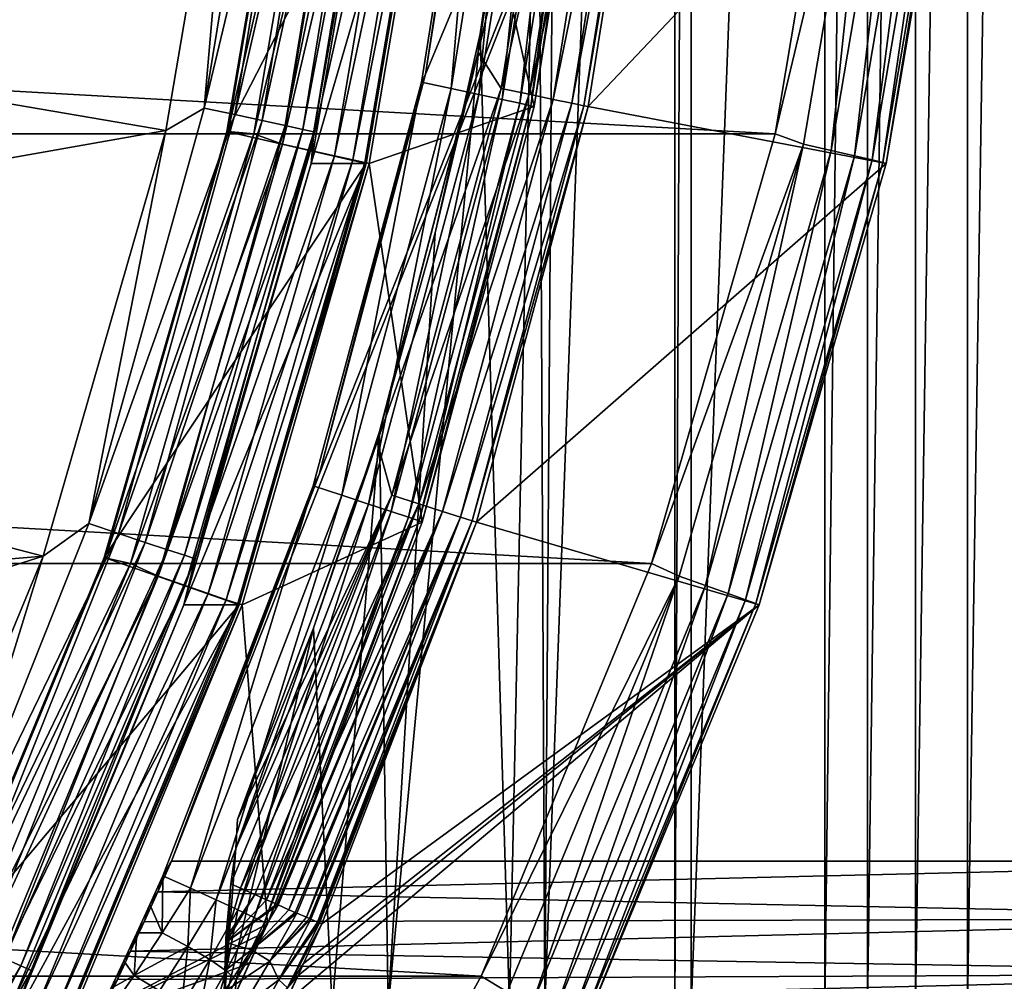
# Model space of a CAD drawing. Header units: metres. Extents: x -22 to 237, y -22 to 22.
# Tile 61 of 80: x 140.56 to 143.92, y -5.91 to -2.62. Entities that reach past the tile are written whole.
import ezdxf

# ---------------------------------------------------------------- set-up
doc = ezdxf.new("R2010")
doc.units = ezdxf.units.M
doc.layers.add('solid_KKK', color=7, linetype='CONTINUOUS')

msp = doc.modelspace()

# ---------------------------------------------------------------- linework, layer by layer
at = {"layer": 'solid_KKK'}
for points in [[(222, -15, 265.399994), (222, 15, 265.399994), (120.987495, 15, 265.399994)], [(120.987495, -15, 265.399994), (222, -15, 265.399994), (120.987495, 15, 265.399994)], [(120.987495, -15, 250.300003), (120.987495, 15, 250.300003), (222, 15, 250.300003)], [(120.987495, -15, 250.300003), (222, 15, 250.300003), (222, -15, 250.300003)], [(142.799225, 6, 364.631592), (142.799225, -6, 364.631592), (142.35466, -6, 364.355774)], [(142.397034, -0.00001, 364.379211), (142.799225, 6, 364.631592), (142.35466, -6, 364.355774)], [(142.854401, 6, 364.670746), (142.854401, -6, 364.670746), (142.799225, -6, 364.631592)], [(142.799225, 6, 364.631592), (142.854401, 6, 364.670746), (142.799225, -6, 364.631592)], [(143.311172, 6, 365.045319), (143.311172, -6, 365.045319), (142.854401, -6, 364.670746)], [(142.854401, 6, 364.670746), (143.311172, 6, 365.045319), (142.854401, -6, 364.670746)], [(143.457291, 6, 365.157959), (143.311172, -6, 365.045319), (143.311172, 6, 365.045319)], [(143.457291, -6, 365.157959), (143.311172, -6, 365.045319), (143.457291, 6, 365.157959)], [(143.457291, -6, 365.157959), (143.457291, 6, 365.157959), (143.621796, 6, 365.241882)], [(143.621796, -6, 365.241882), (143.457291, -6, 365.157959), (143.621796, 6, 365.241882)], [(143.621796, -6, 365.241882), (143.621796, 6, 365.241882), (143.79892, 6, 365.294159)], [(143.79892, -6, 365.294159), (143.621796, -6, 365.241882), (143.79892, 6, 365.294159)], [(143.79892, -6, 365.294159), (143.982086, 6, 365.312927), (143.982086, -6, 365.312927)], [(143.79892, -6, 365.294159), (143.79892, 6, 365.294159), (143.982086, 6, 365.312927)], [(145.41423, 5.5, 373.327728), (141.58374, -4.178076, 373.289276), (141.079666, -5.5, 373.28421)], [(145.41423, -5.5, 373.327728), (145.41423, 5.5, 373.327728), (141.079666, -5.5, 373.28421)], [(145.41423, 5.5, 373.327728), (141.947769, -2.810782, 373.292938), (141.58374, -4.178076, 373.289276)], [(145.41423, 5.5, 373.327728), (142.167786, -1.41305, 373.295135), (141.947769, -2.810782, 373.292938)], [(142.332626, -1.328229, 364.343811), (142.397034, -0.00001, 364.379211), (142.35466, -6, 364.355774)], [(142.134293, -2.672128, 364.242706), (142.334869, -1.373986, 363.953461), (142.332626, -1.328229, 364.343811)], [(142.134293, -2.672128, 364.242706), (142.332626, -1.328229, 364.343811), (142.234406, -6, 364.292267)], [(142.332626, -1.328229, 364.343811), (142.35466, -6, 364.355774), (142.234406, -6, 364.292267)], [(142.432205, -1.437409, 363.94165), (142.334869, -1.373986, 363.953461), (142.12674, -2.734549, 363.949829)], [(142.134293, -2.672128, 364.242706), (142.12674, -2.734549, 363.949829), (142.334869, -1.373986, 363.953461)], [(141.934143, -2.837611, 373.747955), (142.158417, -1.426339, 373.751892), (142.035172, -2.859042, 373.763367)], [(141.947769, -2.810782, 373.292938), (142.158417, -1.426339, 373.751892), (141.934143, -2.837611, 373.747955)], [(141.947769, -2.810782, 373.292938), (142.167786, -1.41305, 373.295135), (142.158417, -1.426339, 373.751892)], [(142.158417, -1.426339, 373.751892), (142.261108, -1.437451, 373.767303), (142.035172, -2.859042, 373.763367)], [(142.129303, -2.879275, 373.805267), (142.035172, -2.859042, 373.763367), (142.261108, -1.437451, 373.767303)], [(142.206284, -2.858957, 363.937714), (142.432205, -1.437409, 363.94165), (142.12674, -2.734549, 363.949829)], [(142.129303, -2.879275, 373.805267), (142.261108, -1.437451, 373.767303), (142.356766, -1.447617, 373.809204)], [(142.528961, -1.447542, 363.903412), (142.432205, -1.437409, 363.94165), (142.206284, -2.858957, 363.937714)], [(141.429825, -1.471577, 415.83316), (141.191437, -2.925901, 415.82901), (141.53566, -1.483019, 415.798096)], [(141.429825, -1.471577, 415.83316), (141.313965, -1.510172, 415.843567), (141.191437, -2.925901, 415.82901)], [(142.318329, -2.920896, 374.154724), (142.549149, -1.46855, 374.158752), (142.01828, -1.567502, 403.954041)], [(142.129303, -2.879275, 373.805267), (142.356766, -1.447617, 373.809204), (142.208847, -2.896484, 373.870087)], [(142.528961, -1.447542, 363.903412), (142.206284, -2.858957, 363.937714), (142.301437, -2.879112, 363.899445)], [(142.356766, -1.447617, 373.809204), (142.437744, -1.456276, 373.874084), (142.208847, -2.896484, 373.870087)], [(142.208847, -2.896484, 373.870087), (142.437744, -1.456276, 373.874084), (142.269562, -2.909748, 373.954132)], [(142.437744, -1.456276, 373.874084), (142.499512, -1.462945, 373.95813), (142.269562, -2.909748, 373.954132)], [(142.269562, -2.909748, 373.954132), (142.499512, -1.462945, 373.95813), (142.3069, -2.918075, 374.051392)], [(142.528961, -1.447542, 363.903412), (142.301437, -2.879112, 363.899445), (142.612564, -1.456245, 363.841278)], [(142.301437, -2.879112, 363.899445), (142.383682, -2.896422, 363.837311), (142.612564, -1.456245, 363.841278)], [(142.499512, -1.462945, 373.95813), (142.537506, -1.467132, 374.05542), (142.3069, -2.918075, 374.051392)], [(142.3069, -2.918075, 374.051392), (142.537506, -1.467132, 374.05542), (142.318329, -2.920896, 374.154724)], [(142.537506, -1.467132, 374.05542), (142.549149, -1.46855, 374.158752), (142.318329, -2.920896, 374.154724)], [(142.612564, -1.456245, 363.841278), (142.383682, -2.896422, 363.837311), (142.677307, -1.462923, 363.759521)], [(142.383682, -2.896422, 363.837311), (142.447372, -2.909705, 363.755493), (142.677307, -1.462923, 363.759521)], [(142.677307, -1.462923, 363.759521), (142.447372, -2.909705, 363.755493), (142.718781, -1.46712, 363.663666)], [(142.447372, -2.909705, 363.755493), (142.48819, -2.918053, 363.659637), (142.718781, -1.46712, 363.663666)], [(142.718781, -1.46712, 363.663666), (142.48819, -2.918053, 363.659637), (142.734146, -1.46855, 363.560394)], [(142.48819, -2.918053, 363.659637), (142.503326, -2.920896, 363.556366), (142.734146, -1.46855, 363.560394)], [(143.784454, -1.567502, 302.76944), (142.734146, -1.46855, 363.560394), (142.503326, -2.920896, 363.556366)], [(143.395264, -1.511568, 302.36261), (143.141403, -3.013945, 302.358154), (116.36792, -1.511622, 301.890839)], [(143.141403, -3.013945, 302.358154), (116.621796, -3.014004, 301.895264), (116.36792, -1.511622, 301.890839)], [(137.851364, -2.453027, 415.783112), (141.060532, -3.002844, 415.839142), (141.313965, -1.510172, 415.843567)], [(141.191437, -2.925901, 415.82901), (141.313965, -1.510172, 415.843567), (141.060532, -3.002844, 415.839142)], [(141.191437, -2.925901, 415.82901), (141.29541, -2.94865, 415.793915), (141.53566, -1.483019, 415.798096)], [(141.268311, -3.006529, 404.541046), (141.271805, -3.006486, 404.341064), (141.522049, -1.512908, 404.545471)], [(141.268311, -3.006529, 404.541046), (141.522049, -1.512908, 404.545471), (142.007797, -1.567557, 404.553955)], [(141.271805, -3.006486, 404.341064), (141.361237, -3.014003, 404.342621), (141.615112, -1.511622, 404.347076)], [(141.525558, -1.512753, 404.34549), (141.271805, -3.006486, 404.341064), (141.615112, -1.511622, 404.347076)], [(141.522049, -1.512908, 404.545471), (141.271805, -3.006486, 404.341064), (141.525558, -1.512753, 404.34549)], [(141.53566, -1.483019, 415.798096), (141.29541, -2.94865, 415.793915), (141.631073, -1.493284, 415.740204)], [(141.29541, -2.94865, 415.793915), (141.38916, -2.96906, 415.735992), (141.631073, -1.493284, 415.740204)], [(141.716568, -1.534263, 404.335297), (141.615112, -1.511622, 404.347076), (141.361237, -3.014003, 404.342621)], [(141.631073, -1.493284, 415.740204), (141.38916, -2.96906, 415.735992), (141.711273, -1.501857, 415.662384)], [(141.38916, -2.96906, 415.735992), (141.467972, -2.986106, 415.658142), (141.711273, -1.501857, 415.662384)], [(141.711273, -1.501857, 415.662384), (141.467972, -2.986106, 415.658142), (141.772217, -1.508307, 415.568542)], [(141.467972, -2.986106, 415.658142), (141.527893, -2.998931, 415.564301), (141.772217, -1.508307, 415.568542)], [(141.772217, -1.508307, 415.568542), (141.527893, -2.998931, 415.564301), (141.810883, -1.512311, 415.46344)], [(141.527893, -2.998931, 415.564301), (141.565887, -3.006891, 415.459167), (141.810883, -1.512311, 415.46344)], [(141.810883, -1.512311, 415.46344), (141.565887, -3.006891, 415.459167), (141.819321, -1.567502, 415.352295)], [(143.496643, -1.534308, 302.377991), (143.141403, -3.013945, 302.358154), (143.395264, -1.511568, 302.36261)], [(141.716568, -1.534263, 404.335297), (141.361237, -3.014003, 404.342621), (141.459198, -3.049232, 404.330811)], [(141.716568, -1.534263, 404.335297), (141.459198, -3.049232, 404.330811), (141.813248, -1.545079, 404.297089)], [(141.459198, -3.049232, 404.330811), (141.554062, -3.070728, 404.292542), (141.813248, -1.545079, 404.297089)], [(141.813248, -1.545079, 404.297089), (141.554062, -3.070728, 404.292542), (141.89679, -1.554369, 404.234955)], [(143.496643, -1.534308, 302.377991), (143.239273, -3.049322, 302.373505), (143.141403, -3.013945, 302.358154)], [(143.332703, -3.070809, 302.415161), (143.239273, -3.049322, 302.373505), (143.496643, -1.534308, 302.377991)], [(143.591888, -1.54512, 302.419678), (143.332703, -3.070809, 302.415161), (143.496643, -1.534308, 302.377991)], [(143.412399, -3.089256, 302.480225), (143.332703, -3.070809, 302.415161), (143.591888, -1.54512, 302.419678)], [(143.673141, -1.554402, 302.484772), (143.412399, -3.089256, 302.480225), (143.591888, -1.54512, 302.419678)], [(141.268311, -3.006529, 404.541046), (142.007797, -1.567557, 404.553955), (141.744843, -3.115362, 404.549347)], [(141.554062, -3.070728, 404.292542), (141.636047, -3.08919, 404.230408), (141.89679, -1.554369, 404.234955)], [(141.819321, -1.567502, 415.352295), (141.556381, -3.115293, 415.347717), (142.007797, -1.567557, 404.553955)], [(141.565887, -3.006891, 415.459167), (141.556381, -3.115293, 415.347717), (141.819321, -1.567502, 415.352295)], [(141.556381, -3.115293, 415.347717), (141.744843, -3.115362, 404.549347), (142.007797, -1.567557, 404.553955)], [(141.89679, -1.554369, 404.234955), (141.636047, -3.08919, 404.230408), (141.961487, -1.561497, 404.153168)], [(141.636047, -3.08919, 404.230408), (141.699554, -3.103357, 404.14859), (141.961487, -1.561497, 404.153168)], [(141.961487, -1.561497, 404.153168), (141.699554, -3.103357, 404.14859), (142.00293, -1.565977, 404.057312)], [(141.699554, -3.103357, 404.14859), (141.74025, -3.11226, 404.052734), (142.00293, -1.565977, 404.057312)], [(142.00293, -1.565977, 404.057312), (141.74025, -3.11226, 404.052734), (142.01828, -1.567502, 403.954041)], [(141.74025, -3.11226, 404.052734), (141.755341, -3.115293, 403.949463), (142.01828, -1.567502, 403.954041)], [(142.318329, -2.920896, 374.154724), (142.01828, -1.567502, 403.954041), (141.755341, -3.115293, 403.949463)], [(143.521515, -3.115293, 302.764862), (143.784454, -1.567502, 302.76944), (142.503326, -2.920896, 363.556366)], [(143.472916, -3.103403, 302.56427), (143.412399, -3.089256, 302.480225), (143.673141, -1.554402, 302.484772)], [(143.734863, -1.56152, 302.568817), (143.472916, -3.103403, 302.56427), (143.673141, -1.554402, 302.484772)], [(143.510132, -3.112284, 302.66153), (143.472916, -3.103403, 302.56427), (143.734863, -1.56152, 302.568817)], [(143.772827, -1.565989, 302.666107), (143.510132, -3.112284, 302.66153), (143.734863, -1.56152, 302.568817)], [(143.772827, -1.565989, 302.666107), (143.521515, -3.115293, 302.764862), (143.510132, -3.112284, 302.66153)], [(143.772827, -1.565989, 302.666107), (143.784454, -1.567502, 302.76944), (143.521515, -3.115293, 302.764862)], [(137.851364, -2.453027, 415.783112), (137.483231, -3.634609, 415.776703), (141.060532, -3.002844, 415.839142)], [(142.134293, -2.672128, 364.242706), (142.234406, -6, 364.292267), (141.819702, -6, 364.105286)], [(141.98082, -3.352844, 364.172272), (142.134293, -2.672128, 364.242706), (141.819702, -6, 364.105286)], [(141.98082, -3.352844, 364.172272), (142.12674, -2.734549, 363.949829), (142.134293, -2.672128, 364.242706)], [(142.206284, -2.858957, 363.937714), (142.12674, -2.734549, 363.949829), (141.782425, -4.066294, 363.943817)], [(141.790588, -4.031722, 364.093903), (141.782425, -4.066294, 363.943817), (142.12674, -2.734549, 363.949829)], [(141.790588, -4.031722, 364.093903), (142.12674, -2.734549, 363.949829), (141.98082, -3.352844, 364.172272)], [(141.58374, -4.178076, 373.289276), (141.947769, -2.810782, 373.292938), (141.934143, -2.837611, 373.747955)], [(141.563293, -4.216741, 373.741486), (141.934143, -2.837611, 373.747955), (141.661392, -4.249088, 373.756836)], [(141.58374, -4.178076, 373.289276), (141.934143, -2.837611, 373.747955), (141.563293, -4.216741, 373.741486)], [(141.934143, -2.837611, 373.747955), (142.035172, -2.859042, 373.763367), (141.661392, -4.249088, 373.756836)], [(141.75293, -4.279179, 373.798737), (141.661392, -4.249088, 373.756836), (142.035172, -2.859042, 373.763367)], [(141.75293, -4.279179, 373.798737), (142.035172, -2.859042, 373.763367), (142.129303, -2.879275, 373.805267)], [(141.832504, -4.248961, 363.931183), (142.206284, -2.858957, 363.937714), (141.782425, -4.066294, 363.943817)], [(142.301437, -2.879112, 363.899445), (142.206284, -2.858957, 363.937714), (141.832504, -4.248961, 363.931183)], [(141.75293, -4.279179, 373.798737), (142.129303, -2.879275, 373.805267), (141.83017, -4.304733, 373.863464)], [(142.129303, -2.879275, 373.805267), (142.208847, -2.896484, 373.870087), (141.83017, -4.304733, 373.863464)], [(142.301437, -2.879112, 363.899445), (141.832504, -4.248961, 363.931183), (141.925034, -4.278916, 363.892883)], [(142.301437, -2.879112, 363.899445), (141.925034, -4.278916, 363.892883), (142.383682, -2.896422, 363.837311)], [(141.191437, -2.925901, 415.82901), (140.797226, -4.345922, 415.822113), (141.29541, -2.94865, 415.793915)], [(141.191437, -2.925901, 415.82901), (141.060532, -3.002844, 415.839142), (140.797226, -4.345922, 415.822113)], [(141.936462, -4.341014, 374.148071), (142.318329, -2.920896, 374.154724), (141.755341, -3.115293, 403.949463)], [(141.83017, -4.304733, 373.863464), (142.208847, -2.896484, 373.870087), (141.88916, -4.324447, 373.947479)], [(142.208847, -2.896484, 373.870087), (142.269562, -2.909748, 373.954132), (141.88916, -4.324447, 373.947479)], [(141.88916, -4.324447, 373.947479), (142.269562, -2.909748, 373.954132), (141.9254, -4.336822, 374.044739)], [(141.925034, -4.278916, 363.892883), (142.005005, -4.304641, 363.830688), (142.383682, -2.896422, 363.837311)], [(142.269562, -2.909748, 373.954132), (142.3069, -2.918075, 374.051392), (141.9254, -4.336822, 374.044739)], [(141.9254, -4.336822, 374.044739), (142.3069, -2.918075, 374.051392), (141.936462, -4.341014, 374.148071)], [(142.3069, -2.918075, 374.051392), (142.318329, -2.920896, 374.154724), (141.936462, -4.341014, 374.148071)], [(142.383682, -2.896422, 363.837311), (142.005005, -4.304641, 363.830688), (142.447372, -2.909705, 363.755493)], [(142.005005, -4.304641, 363.830688), (142.066971, -4.324382, 363.748871), (142.447372, -2.909705, 363.755493)], [(142.447372, -2.909705, 363.755493), (142.066971, -4.324382, 363.748871), (142.48819, -2.918053, 363.659637)], [(142.066971, -4.324382, 363.748871), (142.106689, -4.336788, 363.652985), (142.48819, -2.918053, 363.659637)], [(142.48819, -2.918053, 363.659637), (142.106689, -4.336788, 363.652985), (142.503326, -2.920896, 363.556366)], [(142.106689, -4.336788, 363.652985), (142.12146, -4.341014, 363.549683), (142.503326, -2.920896, 363.556366)], [(143.521515, -3.115293, 302.764862), (142.503326, -2.920896, 363.556366), (142.12146, -4.341014, 363.549683)], [(140.797226, -4.345922, 415.822113), (140.898148, -4.379711, 415.786957), (141.29541, -2.94865, 415.793915)], [(141.29541, -2.94865, 415.793915), (140.898148, -4.379711, 415.786957), (141.38916, -2.96906, 415.735992)], [(140.898148, -4.379711, 415.786957), (140.989136, -4.410027, 415.729004), (141.38916, -2.96906, 415.735992)], [(141.38916, -2.96906, 415.735992), (140.989136, -4.410027, 415.729004), (141.467972, -2.986106, 415.658142)], [(140.989136, -4.410027, 415.729004), (141.065659, -4.435346, 415.651123), (141.467972, -2.986106, 415.658142)], [(141.467972, -2.986106, 415.658142), (141.065659, -4.435346, 415.651123), (141.527893, -2.998931, 415.564301)], [(143.141403, -3.013945, 302.358154), (142.719879, -4.481957, 302.3508), (116.621796, -3.014004, 301.895264)], [(142.719879, -4.481957, 302.3508), (117.043304, -4.482, 301.902618), (116.621796, -3.014004, 301.895264)], [(137.483231, -3.634609, 415.776703), (140.641602, -4.457704, 415.831818), (141.060532, -3.002844, 415.839142)], [(140.797226, -4.345922, 415.822113), (141.060532, -3.002844, 415.839142), (140.641602, -4.457704, 415.831818)], [(140.848984, -4.462299, 404.533722), (140.852432, -4.462413, 404.33374), (141.271805, -3.006486, 404.341064)], [(140.848984, -4.462299, 404.533722), (141.271805, -3.006486, 404.341064), (141.268311, -3.006529, 404.541046)], [(140.848984, -4.462299, 404.533722), (141.268311, -3.006529, 404.541046), (141.744843, -3.115362, 404.549347)], [(141.271805, -3.006486, 404.341064), (140.852432, -4.462413, 404.33374), (141.361237, -3.014003, 404.342621)], [(140.852432, -4.462413, 404.33374), (140.939728, -4.481998, 404.335266), (141.361237, -3.014003, 404.342621)], [(141.459198, -3.049232, 404.330811), (141.361237, -3.014003, 404.342621), (140.939728, -4.481998, 404.335266)], [(141.065659, -4.435346, 415.651123), (141.12384, -4.454395, 415.557251), (141.527893, -2.998931, 415.564301)], [(141.527893, -2.998931, 415.564301), (141.12384, -4.454395, 415.557251), (141.565887, -3.006891, 415.459167)], [(141.12384, -4.454395, 415.557251), (141.160767, -4.466218, 415.452087), (141.565887, -3.006891, 415.459167)], [(141.565887, -3.006891, 415.459167), (141.160767, -4.466218, 415.452087), (141.556381, -3.115293, 415.347717)], [(143.239273, -3.049322, 302.373505), (142.719879, -4.481957, 302.3508), (143.141403, -3.013945, 302.358154)], [(141.459198, -3.049232, 404.330811), (140.939728, -4.481998, 404.335266), (141.033859, -4.525855, 404.323395)], [(141.459198, -3.049232, 404.330811), (141.033859, -4.525855, 404.323395), (141.554062, -3.070728, 404.292542)], [(143.239273, -3.049322, 302.373505), (142.813919, -4.525988, 302.366089), (142.719879, -4.481957, 302.3508)], [(142.904343, -4.557881, 302.407684), (142.813919, -4.525988, 302.366089), (143.239273, -3.049322, 302.373505)], [(143.332703, -3.070809, 302.415161), (142.904343, -4.557881, 302.407684), (143.239273, -3.049322, 302.373505)], [(141.033859, -4.525855, 404.323395), (141.125717, -4.557761, 404.285065), (141.554062, -3.070728, 404.292542)], [(141.554062, -3.070728, 404.292542), (141.125717, -4.557761, 404.285065), (141.636047, -3.08919, 404.230408)], [(141.125717, -4.557761, 404.285065), (141.205139, -4.585163, 404.22287), (141.636047, -3.08919, 404.230408)], [(141.636047, -3.08919, 404.230408), (141.205139, -4.585163, 404.22287), (141.699554, -3.103357, 404.14859)], [(142.981476, -4.585261, 302.472687), (142.904343, -4.557881, 302.407684), (143.332703, -3.070809, 302.415161)], [(143.412399, -3.089256, 302.480225), (142.981476, -4.585261, 302.472687), (143.332703, -3.070809, 302.415161)], [(143.040024, -4.606259, 302.556702), (142.981476, -4.585261, 302.472687), (143.412399, -3.089256, 302.480225)], [(143.472916, -3.103403, 302.56427), (143.040024, -4.606259, 302.556702), (143.412399, -3.089256, 302.480225)], [(140.848984, -4.462299, 404.533722), (141.744843, -3.115362, 404.549347), (141.310287, -4.623963, 404.541779)], [(141.556381, -3.115293, 415.347717), (141.121826, -4.623907, 415.340118), (141.744843, -3.115362, 404.549347)], [(141.160767, -4.466218, 415.452087), (141.121826, -4.623907, 415.340118), (141.556381, -3.115293, 415.347717)], [(141.121826, -4.623907, 415.340118), (141.310287, -4.623963, 404.541779), (141.744843, -3.115362, 404.549347)], [(141.205139, -4.585163, 404.22287), (141.266663, -4.60619, 404.141052), (141.699554, -3.103357, 404.14859)], [(141.699554, -3.103357, 404.14859), (141.266663, -4.60619, 404.141052), (141.74025, -3.11226, 404.052734)], [(141.266663, -4.60619, 404.141052), (141.306107, -4.619405, 404.045166), (141.74025, -3.11226, 404.052734)], [(141.74025, -3.11226, 404.052734), (141.306107, -4.619405, 404.045166), (141.755341, -3.115293, 403.949463)], [(141.306107, -4.619405, 404.045166), (141.320786, -4.623906, 403.941864), (141.755341, -3.115293, 403.949463)], [(141.936462, -4.341014, 374.148071), (141.755341, -3.115293, 403.949463), (141.320786, -4.623906, 403.941864)], [(143.08696, -4.623906, 302.757263), (143.521515, -3.115293, 302.764862), (142.12146, -4.341014, 363.549683)], [(143.076004, -4.619441, 302.653961), (143.040024, -4.606259, 302.556702), (143.472916, -3.103403, 302.56427)], [(143.510132, -3.112284, 302.66153), (143.076004, -4.619441, 302.653961), (143.472916, -3.103403, 302.56427)], [(143.510132, -3.112284, 302.66153), (143.08696, -4.623906, 302.757263), (143.076004, -4.619441, 302.653961)], [(143.510132, -3.112284, 302.66153), (143.521515, -3.115293, 302.764862), (143.08696, -4.623906, 302.757263)], [(141.790588, -4.031722, 364.093903), (141.98082, -3.352844, 364.172272), (141.819702, -6, 364.105286)], [(137.483231, -3.634609, 415.776703), (136.975357, -4.763269, 415.767822), (140.641602, -4.457704, 415.831818)], [(141.56427, -4.70295, 364.012848), (141.782425, -4.066294, 363.943817), (141.790588, -4.031722, 364.093903)], [(141.56427, -4.70295, 364.012848), (141.790588, -4.031722, 364.093903), (141.628067, -6, 364.034393)], [(141.790588, -4.031722, 364.093903), (141.819702, -6, 364.105286), (141.628067, -6, 364.034393)], [(141.832504, -4.248961, 363.931183), (141.782425, -4.066294, 363.943817), (141.305069, -5.35711, 363.935486)], [(141.56427, -4.70295, 364.012848), (141.305069, -5.35711, 363.935486), (141.782425, -4.066294, 363.943817)], [(141.079666, -5.5, 373.28421), (141.58374, -4.178076, 373.289276), (141.563293, -4.216741, 373.741486)], [(141.563293, -4.216741, 373.741486), (141.143875, -5.59225, 373.747803), (141.049683, -5.549839, 373.732544)], [(141.079666, -5.5, 373.28421), (141.563293, -4.216741, 373.741486), (141.049683, -5.549839, 373.732544)], [(141.563293, -4.216741, 373.741486), (141.661392, -4.249088, 373.756836), (141.143875, -5.59225, 373.747803)], [(141.231827, -5.631882, 373.789673), (141.143875, -5.59225, 373.747803), (141.661392, -4.249088, 373.756836)], [(141.75293, -4.279179, 373.798737), (141.231827, -5.631882, 373.789673), (141.661392, -4.249088, 373.756836)], [(141.832504, -4.248961, 363.931183), (141.28212, -5.577437, 363.929413), (141.315018, -5.592087, 363.92215)], [(141.832504, -4.248961, 363.931183), (141.299332, -5.455589, 363.93396), (141.28212, -5.577437, 363.929413)], [(141.832504, -4.248961, 363.931183), (141.305069, -5.35711, 363.935486), (141.299332, -5.455589, 363.93396)], [(141.925034, -4.278916, 363.892883), (141.832504, -4.248961, 363.931183), (141.315018, -5.592087, 363.92215)], [(141.75293, -4.279179, 373.798737), (141.305878, -5.665485, 373.85434), (141.231827, -5.631882, 373.789673)], [(141.75293, -4.279179, 373.798737), (141.83017, -4.304733, 373.863464), (141.305878, -5.665485, 373.85434)], [(141.83017, -4.304733, 373.863464), (141.362473, -5.69143, 373.938293), (141.305878, -5.665485, 373.85434)], [(141.925034, -4.278916, 363.892883), (141.315018, -5.592087, 363.92215), (141.364243, -5.613946, 363.904541)], [(141.83017, -4.304733, 373.863464), (141.88916, -4.324447, 373.947479), (141.362473, -5.69143, 373.938293)], [(141.925034, -4.278916, 363.892883), (141.364243, -5.613946, 363.904541), (141.403885, -5.631506, 363.883789)], [(141.925034, -4.278916, 363.892883), (141.403885, -5.631506, 363.883789), (142.005005, -4.304641, 363.830688)], [(142.005005, -4.304641, 363.830688), (141.403885, -5.631506, 363.883789), (141.438934, -5.646981, 363.859558)], [(142.005005, -4.304641, 363.830688), (141.438934, -5.646981, 363.859558), (141.44371, -5.649084, 363.855774)], [(142.005005, -4.304641, 363.830688), (141.44371, -5.649084, 363.855774), (141.480728, -5.665364, 363.821533)], [(142.005005, -4.304641, 363.830688), (141.480728, -5.665364, 363.821533), (142.066971, -4.324382, 363.748871)], [(141.88916, -4.324447, 373.947479), (141.397217, -5.707717, 374.035522), (141.362473, -5.69143, 373.938293)], [(141.88916, -4.324447, 373.947479), (141.9254, -4.336822, 374.044739), (141.397217, -5.707717, 374.035522)], [(141.397217, -5.707717, 374.035522), (141.9254, -4.336822, 374.044739), (141.407761, -5.713235, 374.138855)], [(141.9254, -4.336822, 374.044739), (141.936462, -4.341014, 374.148071), (141.407761, -5.713235, 374.138855)], [(142.066971, -4.324382, 363.748871), (141.480728, -5.665364, 363.821533), (141.502151, -5.674747, 363.796906)], [(142.066971, -4.324382, 363.748871), (141.502151, -5.674747, 363.796906), (141.508087, -5.677338, 363.789276)], [(142.066971, -4.324382, 363.748871), (141.508087, -5.677338, 363.789276), (141.540298, -5.691345, 363.739655)], [(142.066971, -4.324382, 363.748871), (141.540298, -5.691345, 363.739655), (142.106689, -4.336788, 363.652985)], [(142.106689, -4.336788, 363.652985), (141.540298, -5.691345, 363.739655), (141.550461, -5.695733, 363.71994)], [(142.106689, -4.336788, 363.652985), (141.550461, -5.695733, 363.71994), (141.556046, -5.698139, 363.707855)], [(142.106689, -4.336788, 363.652985), (141.556046, -5.698139, 363.707855), (141.578506, -5.707673, 363.643738)], [(142.106689, -4.336788, 363.652985), (141.578506, -5.707673, 363.643738), (142.12146, -4.341014, 363.549683)], [(140.797226, -4.345922, 415.822113), (140.251831, -5.71499, 415.812592), (140.898148, -4.379711, 415.786957)], [(140.797226, -4.345922, 415.822113), (140.641602, -4.457704, 415.831818), (140.251831, -5.71499, 415.812592)], [(141.407761, -5.713235, 374.138855), (141.936462, -4.341014, 374.148071), (141.320786, -4.623906, 403.941864)], [(141.578506, -5.707673, 363.643738), (141.581207, -5.708799, 363.632874), (142.12146, -4.341014, 363.549683)], [(141.581207, -5.708799, 363.632874), (141.584793, -5.710269, 363.616241), (142.12146, -4.341014, 363.549683)], [(141.584793, -5.710269, 363.616241), (141.592743, -5.713235, 363.540466), (142.12146, -4.341014, 363.549683)], [(143.08696, -4.623906, 302.757263), (142.12146, -4.341014, 363.549683), (141.592743, -5.713235, 363.540466)], [(140.251831, -5.71499, 415.812592), (140.348495, -5.759425, 415.777374), (140.898148, -4.379711, 415.786957)], [(140.898148, -4.379711, 415.786957), (140.348495, -5.759425, 415.777374), (140.989136, -4.410027, 415.729004)], [(140.348495, -5.759425, 415.777374), (140.435699, -5.799291, 415.71933), (140.989136, -4.410027, 415.729004)], [(140.989136, -4.410027, 415.729004), (140.435699, -5.799291, 415.71933), (141.065659, -4.435346, 415.651123)], [(140.435699, -5.799291, 415.71933), (140.509033, -5.832585, 415.641388), (141.065659, -4.435346, 415.651123)], [(141.065659, -4.435346, 415.651123), (140.509033, -5.832585, 415.641388), (141.12384, -4.454395, 415.557251)], [(136.335052, -5.822656, 415.756653), (140.062424, -5.856491, 415.821716), (140.641602, -4.457704, 415.831818)], [(136.975357, -4.763269, 415.767822), (136.335052, -5.822656, 415.756653), (140.641602, -4.457704, 415.831818)], [(140.251831, -5.71499, 415.812592), (140.641602, -4.457704, 415.831818), (140.062424, -5.856491, 415.821716)], [(140.269257, -5.862122, 404.52359), (140.852432, -4.462413, 404.33374), (140.848984, -4.462299, 404.533722)], [(140.269257, -5.862122, 404.52359), (140.848984, -4.462299, 404.533722), (141.310287, -4.623963, 404.541779)], [(140.269257, -5.862122, 404.52359), (140.272705, -5.862225, 404.323639), (140.852432, -4.462413, 404.33374)], [(140.852432, -4.462413, 404.33374), (140.272705, -5.862225, 404.323639), (140.939728, -4.481998, 404.335266)], [(140.509033, -5.832585, 415.641388), (140.564819, -5.857636, 415.547485), (141.12384, -4.454395, 415.557251)], [(141.12384, -4.454395, 415.557251), (140.564819, -5.857636, 415.547485), (141.160767, -4.466218, 415.452087)], [(140.564819, -5.857636, 415.547485), (140.600266, -5.873184, 415.442291), (141.160767, -4.466218, 415.452087)], [(141.160767, -4.466218, 415.452087), (140.600266, -5.873184, 415.442291), (141.121826, -4.623907, 415.340118)], [(142.719879, -4.481957, 302.3508), (142.137054, -5.892171, 302.340637), (117.043304, -4.482, 301.902618)], [(142.137054, -5.892171, 302.340637), (117.626129, -5.892202, 301.912781), (117.043304, -4.482, 301.902618)], [(140.272705, -5.862225, 404.323639), (140.356903, -5.892199, 404.325104), (140.939728, -4.481998, 404.335266)], [(141.033859, -4.525855, 404.323395), (140.939728, -4.481998, 404.335266), (140.356903, -5.892199, 404.325104)], [(142.813919, -4.525988, 302.366089), (142.137054, -5.892171, 302.340637), (142.719879, -4.481957, 302.3508)], [(141.033859, -4.525855, 404.323395), (140.356903, -5.892199, 404.325104), (140.445892, -5.945562, 404.313141)], [(141.033859, -4.525855, 404.323395), (140.445892, -5.945562, 404.313141), (141.125717, -4.557761, 404.285065)], [(142.813919, -4.525988, 302.366089), (142.225922, -5.945738, 302.355804), (142.137054, -5.892171, 302.340637)], [(142.31221, -5.987635, 302.397339), (142.225922, -5.945738, 302.355804), (142.813919, -4.525988, 302.366089)], [(142.904343, -4.557881, 302.407684), (142.31221, -5.987635, 302.397339), (142.813919, -4.525988, 302.366089)], [(140.445892, -5.945562, 404.313141), (140.5336, -5.987477, 404.27475), (141.125717, -4.557761, 404.285065)], [(141.125717, -4.557761, 404.285065), (140.5336, -5.987477, 404.27475), (141.205139, -4.585163, 404.22287)], [(142.385773, -6.023604, 302.462311), (142.31221, -5.987635, 302.397339), (142.904343, -4.557881, 302.407684)], [(142.981476, -4.585261, 302.472687), (142.385773, -6.023604, 302.462311), (142.904343, -4.557881, 302.407684)], [(140.5336, -5.987477, 404.27475), (140.609451, -6.023476, 404.212494), (141.205139, -4.585163, 404.22287)], [(141.205139, -4.585163, 404.22287), (140.609451, -6.023476, 404.212494), (141.266663, -4.60619, 404.141052)], [(140.609451, -6.023476, 404.212494), (140.668259, -6.051098, 404.130585), (141.266663, -4.60619, 404.141052)], [(141.266663, -4.60619, 404.141052), (140.668259, -6.051098, 404.130585), (141.306107, -4.619405, 404.045166)], [(142.441605, -6.051188, 302.546265), (142.385773, -6.023604, 302.462311), (142.981476, -4.585261, 302.472687)], [(143.040024, -4.606259, 302.556702), (142.441605, -6.051188, 302.546265), (142.981476, -4.585261, 302.472687)], [(142.475876, -6.068506, 302.643463), (142.441605, -6.051188, 302.546265), (143.040024, -4.606259, 302.556702)], [(143.076004, -4.619441, 302.653961), (142.475876, -6.068506, 302.643463), (143.040024, -4.606259, 302.556702)], [(140.269257, -5.862122, 404.52359), (141.310287, -4.623963, 404.541779), (140.709579, -6.074399, 404.531281)], [(141.121826, -4.623907, 415.340118), (140.521103, -6.074372, 415.329651), (141.310287, -4.623963, 404.541779)], [(140.600266, -5.873184, 415.442291), (140.521103, -6.074372, 415.329651), (141.121826, -4.623907, 415.340118)], [(140.521103, -6.074372, 415.329651), (140.709579, -6.074399, 404.531281), (141.310287, -4.623963, 404.541779)], [(140.668259, -6.051098, 404.130585), (140.705978, -6.068459, 404.034668), (141.306107, -4.619405, 404.045166)], [(141.306107, -4.619405, 404.045166), (140.705978, -6.068459, 404.034668), (141.320786, -4.623906, 403.941864)], [(140.705978, -6.068459, 404.034668), (140.720062, -6.074372, 403.931366), (141.320786, -4.623906, 403.941864)], [(141.407761, -5.713235, 374.138855), (141.320786, -4.623906, 403.941864), (140.720062, -6.074372, 403.931366)], [(143.08696, -4.623906, 302.757263), (141.512253, -5.889637, 363.549561), (141.467743, -5.984164, 363.563202)], [(142.486252, -6.074372, 302.746796), (143.08696, -4.623906, 302.757263), (141.467743, -5.984164, 363.563202)], [(143.08696, -4.623906, 302.757263), (141.531067, -5.849053, 363.545593), (141.512253, -5.889637, 363.549561)], [(143.08696, -4.623906, 302.757263), (141.592743, -5.713235, 363.540466), (141.531067, -5.849053, 363.545593)], [(143.076004, -4.619441, 302.653961), (142.486252, -6.074372, 302.746796), (142.475876, -6.068506, 302.643463)], [(143.076004, -4.619441, 302.653961), (143.08696, -4.623906, 302.757263), (142.486252, -6.074372, 302.746796)], [(141.56427, -4.70295, 364.012848), (141.257782, -6, 363.923096), (141.299332, -5.455589, 363.93396)], [(141.56427, -4.70295, 364.012848), (141.628067, -6, 364.034393), (141.257782, -6, 363.923096)], [(141.56427, -4.70295, 364.012848), (141.299332, -5.455589, 363.93396), (141.305069, -5.35711, 363.935486)], [(141.299332, -5.455589, 363.93396), (141.257782, -6, 363.923096), (141.28212, -5.577437, 363.929413)], [(141.033279, -5.603963, 373.27832), (141.079666, -5.5, 373.28421), (141.049683, -5.549839, 373.732544)], [(145.41423, -5.5, 373.327728), (141.079666, -5.5, 373.28421), (141.033279, -5.603963, 373.27832)], [(145.414413, -5.69509, 373.308502), (145.41423, -5.5, 373.327728), (141.033279, -5.603963, 373.27832)], [(141.048187, -5.744197, 373.728333), (141.005737, -5.647329, 373.727356), (141.049683, -5.549839, 373.732544)], [(141.033279, -5.603963, 373.27832), (141.049683, -5.549839, 373.732544), (141.005737, -5.647329, 373.727356)], [(141.048187, -5.744197, 373.728333), (141.049683, -5.549839, 373.732544), (141.143875, -5.59225, 373.747803)], [(141.28212, -5.577437, 363.929413), (141.257782, -6, 363.923096), (141.262009, -5.874317, 363.924194)], [(141.28212, -5.577437, 363.929413), (141.262009, -5.874317, 363.924194), (141.264969, -5.776953, 363.924957)], [(141.28212, -5.577437, 363.929413), (141.264969, -5.776953, 363.924957), (141.265518, -5.763144, 363.925079)], [(141.315018, -5.592087, 363.92215), (141.28212, -5.577437, 363.929413), (141.265518, -5.763144, 363.925079)], [(140.986404, -5.707073, 373.261597), (141.033279, -5.603963, 373.27832), (141.005737, -5.647329, 373.727356)], [(145.414413, -5.69509, 373.308502), (141.033279, -5.603963, 373.27832), (140.986404, -5.707073, 373.261597)], [(141.135452, -5.790984, 373.76355), (141.048187, -5.744197, 373.728333), (141.143875, -5.59225, 373.747803)], [(141.135452, -5.790984, 373.76355), (141.143875, -5.59225, 373.747803), (141.231827, -5.631882, 373.789673)], [(141.403885, -5.631506, 363.883789), (141.364243, -5.613946, 363.904541), (141.264969, -5.776953, 363.924957)], [(141.265518, -5.763144, 363.925079), (141.264969, -5.776953, 363.924957), (141.364243, -5.613946, 363.904541)], [(141.364243, -5.613946, 363.904541), (141.315018, -5.592087, 363.92215), (141.265518, -5.763144, 363.925079)], [(141.048187, -5.744197, 373.728333), (140.96109, -5.744624, 373.713165), (141.005737, -5.647329, 373.727356)], [(140.986404, -5.707073, 373.261597), (141.005737, -5.647329, 373.727356), (140.96109, -5.744624, 373.713165)], [(141.209991, -5.835138, 373.823181), (141.135452, -5.790984, 373.76355), (141.231827, -5.631882, 373.789673)], [(141.209991, -5.835138, 373.823181), (141.231827, -5.631882, 373.789673), (141.305878, -5.665485, 373.85434)], [(141.438934, -5.646981, 363.859558), (141.403885, -5.631506, 363.883789), (141.264969, -5.776953, 363.924957)], [(141.438934, -5.646981, 363.859558), (141.264969, -5.776953, 363.924957), (141.44371, -5.649084, 363.855774)], [(141.264969, -5.776953, 363.924957), (141.352585, -5.802318, 363.879089), (141.44371, -5.649084, 363.855774)], [(141.480728, -5.665364, 363.821533), (141.44371, -5.649084, 363.855774), (141.352585, -5.802318, 363.879089)], [(141.209991, -5.835138, 373.823181), (141.305878, -5.665485, 373.85434), (141.266357, -5.874065, 373.902985)], [(141.266357, -5.874065, 373.902985), (141.305878, -5.665485, 373.85434), (141.362473, -5.69143, 373.938293)], [(141.502151, -5.674747, 363.796906), (141.480728, -5.665364, 363.821533), (141.352585, -5.802318, 363.879089)], [(141.502151, -5.674747, 363.796906), (141.352585, -5.802318, 363.879089), (141.508087, -5.677338, 363.789276)], [(141.352585, -5.802318, 363.879089), (141.415955, -5.84152, 363.817535), (141.508087, -5.677338, 363.789276)], [(141.540298, -5.691345, 363.739655), (141.508087, -5.677338, 363.789276), (141.415955, -5.84152, 363.817535)], [(141.393234, -5.745628, 374.138245), (141.407761, -5.713235, 374.138855), (140.720062, -6.074372, 403.931366)], [(145.414413, -5.69509, 373.308502), (140.986404, -5.707073, 373.261597), (140.939972, -5.807452, 373.234375)], [(145.414993, -5.882865, 373.251526), (145.414413, -5.69509, 373.308502), (140.939972, -5.807452, 373.234375)], [(140.939972, -5.807452, 373.234375), (140.986404, -5.707073, 373.261597), (140.96109, -5.744624, 373.713165)], [(141.266357, -5.874065, 373.902985), (141.362473, -5.69143, 373.938293), (141.300674, -5.905075, 373.997437)], [(141.300674, -5.905075, 373.997437), (141.362473, -5.69143, 373.938293), (141.397217, -5.707717, 374.035522)], [(141.300674, -5.905075, 373.997437), (141.397217, -5.707717, 374.035522), (141.393234, -5.745628, 374.138245)], [(141.397217, -5.707717, 374.035522), (141.407761, -5.713235, 374.138855), (141.393234, -5.745628, 374.138245)], [(141.550461, -5.695733, 363.71994), (141.540298, -5.691345, 363.739655), (141.415955, -5.84152, 363.817535)], [(141.556046, -5.698139, 363.707855), (141.550461, -5.695733, 363.71994), (141.415955, -5.84152, 363.817535)], [(141.446762, -5.905091, 363.748352), (141.556046, -5.698139, 363.707855), (141.415955, -5.84152, 363.817535)], [(141.578506, -5.707673, 363.643738), (141.556046, -5.698139, 363.707855), (141.446762, -5.905091, 363.748352)], [(141.578506, -5.707673, 363.643738), (141.446762, -5.905091, 363.748352), (141.581207, -5.708799, 363.632874)], [(141.581207, -5.708799, 363.632874), (141.446762, -5.905091, 363.748352), (141.584793, -5.710269, 363.616241)], [(141.584793, -5.710269, 363.616241), (141.446762, -5.905091, 363.748352), (141.475281, -5.932706, 363.660095)], [(141.584793, -5.710269, 363.616241), (141.475281, -5.932706, 363.660095), (141.592743, -5.713235, 363.540466)], [(141.475281, -5.932706, 363.660095), (141.531067, -5.849053, 363.545593), (141.592743, -5.713235, 363.540466)], [(141.346298, -5.849046, 374.131561), (141.393234, -5.745628, 374.138245), (140.720062, -6.074372, 403.931366)], [(140.95166, -5.890254, 373.686646), (140.916321, -5.840587, 373.690125), (140.96109, -5.744624, 373.713165)], [(140.939972, -5.807452, 373.234375), (140.96109, -5.744624, 373.713165), (140.916321, -5.840587, 373.690125)], [(141.048187, -5.744197, 373.728333), (140.95166, -5.890254, 373.686646), (140.96109, -5.744624, 373.713165)], [(141.135452, -5.790984, 373.76355), (140.95166, -5.890254, 373.686646), (141.048187, -5.744197, 373.728333)], [(141.29747, -5.953715, 374.091888), (141.393234, -5.745628, 374.138245), (141.346298, -5.849046, 374.131561)], [(141.300674, -5.905075, 373.997437), (141.393234, -5.745628, 374.138245), (141.29747, -5.953715, 374.091888)], [(141.264969, -5.776953, 363.924957), (141.262009, -5.874317, 363.924194), (141.352585, -5.802318, 363.879089)], [(140.894714, -5.903686, 373.197266), (140.939972, -5.807452, 373.234375), (140.916321, -5.840587, 373.690125)], [(145.414993, -5.882865, 373.251526), (140.939972, -5.807452, 373.234375), (140.894714, -5.903686, 373.197266)], [(141.135452, -5.790984, 373.76355), (141.03862, -5.942242, 373.714294), (140.95166, -5.890254, 373.686646)], [(141.113174, -5.994822, 373.766602), (141.03862, -5.942242, 373.714294), (141.135452, -5.790984, 373.76355)], [(141.113174, -5.994822, 373.766602), (141.135452, -5.790984, 373.76355), (141.209991, -5.835138, 373.823181)], [(141.352585, -5.802318, 363.879089), (141.259766, -5.946495, 363.923615), (141.415955, -5.84152, 363.817535)], [(141.262009, -5.874317, 363.924194), (141.259766, -5.946495, 363.923615), (141.352585, -5.802318, 363.879089)], [(140.509033, -5.832585, 415.641388), (139.804626, -7.161443, 415.629089), (140.564819, -5.857636, 415.547485)], [(141.28363, -5.984153, 374.111725), (141.346298, -5.849046, 374.131561), (140.720062, -6.074372, 403.931366)], [(140.95166, -5.890254, 373.686646), (140.871933, -5.934135, 373.658478), (140.916321, -5.840587, 373.690125)], [(140.894714, -5.903686, 373.197266), (140.916321, -5.840587, 373.690125), (140.871933, -5.934135, 373.658478)], [(141.113174, -5.994822, 373.766602), (141.209991, -5.835138, 373.823181), (141.169571, -6.045231, 373.839661)], [(141.209991, -5.835138, 373.823181), (141.266357, -5.874065, 373.902985), (141.169571, -6.045231, 373.839661)], [(141.259766, -5.946495, 363.923615), (141.322952, -5.996783, 363.868225), (141.415955, -5.84152, 363.817535)], [(141.29747, -5.953715, 374.091888), (141.346298, -5.849046, 374.131561), (141.28363, -5.984153, 374.111725)], [(141.446762, -5.905091, 363.748352), (141.415955, -5.84152, 363.817535), (141.322952, -5.996783, 363.868225)], [(141.475281, -5.932706, 363.660095), (141.512253, -5.889637, 363.549561), (141.531067, -5.849053, 363.545593)], [(139.536362, -7.188413, 404.510803), (140.269257, -5.862122, 404.52359), (140.709579, -6.074399, 404.531281)], [(139.804626, -7.161443, 415.629089), (139.857391, -7.192201, 415.535126), (140.564819, -5.857636, 415.547485)], [(140.564819, -5.857636, 415.547485), (139.857391, -7.192201, 415.535126), (140.600266, -5.873184, 415.442291)], [(139.857391, -7.192201, 415.535126), (139.890961, -7.211291, 415.429932), (140.600266, -5.873184, 415.442291)], [(140.600266, -5.873184, 415.442291), (139.890961, -7.211291, 415.429932), (140.521103, -6.074372, 415.329651)], [(145.414993, -5.882865, 373.251526), (140.894714, -5.903686, 373.197266), (140.850876, -5.995456, 373.150543)], [(145.415924, -6.055897, 373.158966), (145.414993, -5.882865, 373.251526), (140.850876, -5.995456, 373.150543)], [(141.169571, -6.045231, 373.839661), (141.266357, -5.874065, 373.902985), (141.203934, -6.089985, 373.928406)], [(141.266357, -5.874065, 373.902985), (141.300674, -5.905075, 373.997437), (141.203934, -6.089985, 373.928406)], [(141.262009, -5.874317, 363.924194), (141.257782, -6, 363.923096), (141.259766, -5.946495, 363.923615)], [(142.137054, -5.892171, 302.340637), (141.400223, -7.227773, 302.327759), (117.626129, -5.892202, 301.912781)], [(141.400223, -7.227773, 302.327759), (118.362976, -7.227801, 301.925659), (117.626129, -5.892202, 301.912781)], [(140.850876, -5.995456, 373.150543), (140.894714, -5.903686, 373.197266), (140.871933, -5.934135, 373.658478)], [(140.95166, -5.890254, 373.686646), (140.856232, -6.028111, 373.623962), (140.871933, -5.934135, 373.658478)], [(141.03862, -5.942242, 373.714294), (140.856232, -6.028111, 373.623962), (140.95166, -5.890254, 373.686646)], [(141.203934, -6.089985, 373.928406), (141.300674, -5.905075, 373.997437), (141.29747, -5.953715, 374.091888)], [(141.336899, -6.097474, 363.821747), (141.446762, -5.905091, 363.748352), (141.322952, -5.996783, 363.868225)], [(141.475281, -5.932706, 363.660095), (141.446762, -5.905091, 363.748352), (141.336899, -6.097474, 363.821747)], [(142.225922, -5.945738, 302.355804), (141.400223, -7.227773, 302.327759), (142.137054, -5.892171, 302.340637)], [(141.410965, -6.098841, 363.616089), (141.467743, -5.984164, 363.563202), (141.512253, -5.889637, 363.549561)], [(141.475281, -5.932706, 363.660095), (141.410965, -6.098841, 363.616089), (141.512253, -5.889637, 363.549561)]]:
    msp.add_3dface(points, dxfattribs=at)

doc.saveas('drawing.dxf')
